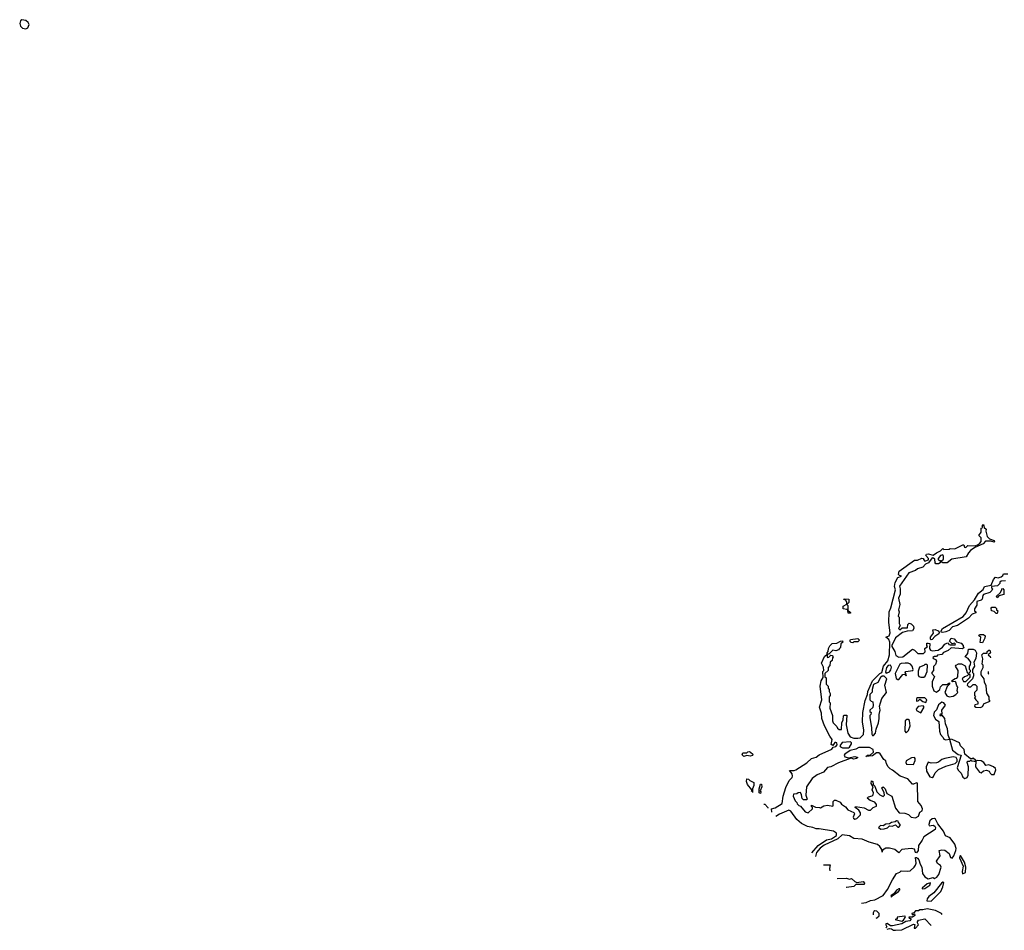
# Model space of a CAD drawing. Extents: x 1861455 to 2058065, y 200073 to 437907.
# Tile 52 of 256: x 1970058 to 1979463, y 200073 to 208772. Entities that reach past the tile are written whole.
import ezdxf

# ---------------------------------------------------------------- set-up
doc = ezdxf.new("R2010")
doc.units = 0

msp = doc.modelspace()

# ---------------------------------------------------------------- linework, layer by layer
at = {"layer": '0CON05XD'}
for points in [[(1970115, 208683.3), (1970136.4, 208693.6), (1970147.5, 208725), (1970137.5, 208745), (1970115, 208763.3), (1970078.3, 208771.7), (1970065, 208760), (1970057.5, 208735), (1970065, 208710), (1970085, 208690), (1970115, 208683.3)], [(1977242.8, 201201.3), (1977240, 201235), (1977275, 201242), (1977341.2, 201285), (1977351.4, 201355), (1977375, 201436.7), (1977408.8, 201505), (1977435.8, 201534.2), (1977438.8, 201545), (1977438.3, 201568.3), (1977411.7, 201598.3), (1977455, 201600), (1977472.7, 201607.3), (1977576.7, 201673.3), (1977622.5, 201715), (1977665, 201728), (1977695, 201748.8), (1977815, 201803.3), (1977827.5, 201822.5), (1977855, 201830), (1977867.5, 201845), (1977863.3, 201863.3), (1977855, 201866.7), (1977844.2, 201865.8), (1977825, 201840), (1977809.3, 201849.3), (1977818, 201895), (1977795, 201926.7), (1977745, 202027.5), (1977720, 202095), (1977716.1, 202146.1), (1977698.8, 202205), (1977720, 202275), (1977703.3, 202405), (1977712.5, 202455), (1977731.7, 202488.3), (1977730, 202545), (1977740, 202555), (1977737, 202587), (1977717.5, 202625), (1977745, 202690), (1977770, 202710), (1977770, 202725), (1977780, 202735), (1977783.3, 202765), (1977795, 202790), (1977818.3, 202811.7), (1977865, 202817.5), (1977900, 202835), (1977917, 202837), (1977920, 202825), (1977901.7, 202808.3), (1977900, 202775), (1977890, 202765), (1977878.3, 202751.7), (1977855, 202742.5), (1977825, 202750), (1977788.3, 202711.7), (1977770, 202710), (1977770, 202685), (1977775, 202680), (1977788.3, 202681.7), (1977805, 202700), (1977818.3, 202698.3), (1977830, 202685), (1977822.5, 202677.5), (1977818.3, 202651.7), (1977800, 202635), (1977797, 202603), (1977780, 202585), (1977780, 202555), (1977750, 202525), (1977750, 202495), (1977760, 202485), (1977763, 202423), (1977780, 202405), (1977780, 202385), (1977790, 202375), (1977790, 202355), (1977800, 202335), (1977800, 202315), (1977790, 202305), (1977790, 202255), (1977800, 202245), (1977797.5, 202195), (1977822.5, 202125), (1977822.5, 202075), (1977830, 202055), (1977865, 202020), (1977870, 202005), (1977885, 201990), (1977908.3, 201991.7), (1977910, 202055), (1977922.5, 202085), (1977928.3, 202121.7), (1977932.5, 202127.5), (1977958.3, 202128.3), (1977952.5, 202035), (1977967.5, 201955), (1977990.8, 201920.8), (1978025, 201908.8), (1978065, 201907.5), (1978085, 201913.3), (1978118.8, 201945), (1978121.4, 201985), (1978107.5, 202065), (1978110.8, 202155), (1978135, 202270), (1978157.5, 202325), (1978160, 202355), (1978204, 202455), (1978273.3, 202525), (1978293.3, 202536.7), (1978310, 202595), (1978351.7, 202648.3), (1978366.1, 202703.9), (1978370, 202825), (1978361.2, 202851.2), (1978330, 202875), (1978362.5, 202885), (1978373.8, 202915), (1978358.8, 203015), (1978364.2, 203115), (1978380, 203155), (1978422.5, 203325), (1978413.6, 203356.4), (1978420, 203395), (1978445, 203442.5), (1978480, 203455), (1978461.7, 203461.7), (1978453, 203473), (1978457.5, 203505), (1978605, 203608.8), (1978635, 203607.5), (1978675, 203627.5), (1978690, 203625), (1978690, 203615), (1978705, 203600), (1978738.3, 203611.7), (1978740, 203625), (1978712.5, 203652.5), (1978720, 203665), (1978735, 203670), (1978785, 203657.5), (1978815, 203680), (1978855, 203697.5), (1978875, 203720), (1978885, 203710), (1978935, 203712.5), (1978945, 203720), (1978991.7, 203718.3), (1979067, 203757), (1979077.5, 203755), (1979081.7, 203731.7), (1979095, 203730), (1979115, 203750), (1979183.6, 203746.4), (1979212.5, 203757.5), (1979230, 203770), (1979241.7, 203788.3), (1979241.7, 203821.7), (1979220, 203845), (1979242.5, 203875), (1979242.5, 203915), (1979258.3, 203921.7), (1979252.5, 203935), (1979265, 203950), (1979271.7, 203921.7), (1979290, 203905), (1979287.5, 203885), (1979300, 203835), (1979321.7, 203811.7), (1979366.4, 203796.4), (1979370, 203785), (1979365, 203780), (1979335, 203790), (1979285, 203790), (1979260, 203765), (1979181.2, 203728.8), (1979140, 203700), (1979120, 203680), (1979098.3, 203641.7), (1978963, 203617), (1978916.1, 203583.9), (1978875, 203582.5), (1978861.7, 203591.7), (1978861.7, 203598.3), (1978882.5, 203617.5), (1978883, 203643), (1978875, 203660), (1978855, 203652.5), (1978830, 203625), (1978831.7, 203611.7), (1978850, 203605), (1978850, 203585), (1978835, 203572.5), (1978810, 203575), (1978802.5, 203585), (1978798.3, 203618.3), (1978788.3, 203628.3), (1978775, 203630), (1978740, 203585), (1978710.7, 203569.3), (1978685, 203542.5), (1978635, 203526.7), (1978615, 203510), (1978551.7, 203488.3), (1978460.7, 203359.3), (1978467.5, 203335), (1978467.5, 203285), (1978452.5, 203245), (1978466.7, 203185), (1978452.5, 203135), (1978460, 203115), (1978450, 203075), (1978460, 203065), (1978457.5, 203005), (1978467.5, 202985), (1978453.3, 202955), (1978465, 202942.5), (1978488.3, 202961.7), (1978537, 202963), (1978542.5, 202995), (1978555, 203007.5), (1978575, 203000), (1978595, 202977.5), (1978600, 202955), (1978585, 202933.3), (1978535, 202931.2), (1978492, 202918), (1978423.6, 202866.4), (1978390, 202795), (1978390, 202785), (1978417.5, 202735), (1978427, 202697), (1978455, 202682.5), (1978495, 202686.2), (1978585, 202760), (1978605, 202750), (1978638.3, 202718.3), (1978691.7, 202718.3), (1978707, 202733), (1978703.9, 202766.1), (1978730, 202785), (1978722.5, 202795), (1978723.3, 202815), (1978735, 202817.5), (1978751.7, 202811.7), (1978747.5, 202765), (1978759.3, 202749.3), (1978775, 202742.5), (1978831.7, 202748.3), (1978873, 202777), (1978895, 202807.5), (1978915, 202817.5), (1978928.3, 202818.3), (1978933.6, 202803.6), (1978945, 202800), (1978995, 202800), (1978997, 202807), (1978987, 202817), (1978965, 202810), (1978940, 202835), (1978955, 202862.5), (1978985, 202857.5), (1979007.5, 202827.5), (1979050, 202815), (1979070, 202795), (1979070, 202785), (1979080, 202775), (1979065, 202763.3), (1978955, 202770), (1978927.5, 202745), (1978881.7, 202728.3), (1978865, 202707.5), (1978825, 202700), (1978815, 202690), (1978795, 202690), (1978781.7, 202678.3), (1978785, 202670), (1978810, 202660), (1978816.2, 202645), (1978805, 202612.5), (1978788.3, 202591.7), (1978787.5, 202555), (1978770, 202535), (1978770, 202525), (1978797.5, 202497.5), (1978773, 202447), (1978773.3, 202405), (1978790.8, 202360.8), (1978815, 202348.8), (1978846, 202374), (1978855, 202397.5), (1978875, 202420), (1978915, 202420), (1978938.3, 202438.3), (1978940, 202425), (1978917.5, 202402.5), (1978896.7, 202345), (1978913.3, 202313.3), (1978935, 202302.5), (1978975, 202310), (1979000, 202325), (1979020, 202345), (1979013, 202363), (1979020, 202395), (1979008.3, 202408.3), (1979000, 202445), (1978995, 202450), (1978968.3, 202448.3), (1978960, 202455), (1978995, 202480), (1979008.3, 202481.7), (1979020, 202495), (1979022.5, 202555), (1978997.5, 202595), (1979002.5, 202605), (1979025, 202617.5), (1979055, 202620), (1979088.3, 202598.3), (1979110, 202535), (1979115, 202530), (1979128.3, 202531.7), (1979140, 202545), (1979140, 202555), (1979130, 202565), (1979130, 202595), (1979141.7, 202608.3), (1979142.5, 202635), (1979119.3, 202669.3), (1979090, 202685), (1979113.6, 202716.4), (1979121.7, 202758.3), (1979165, 202757.5), (1979185, 202750), (1979197.5, 202725), (1979191.7, 202668.3), (1979172.5, 202635), (1979177.5, 202595), (1979160, 202565), (1979160, 202535), (1979170, 202525), (1979170, 202505), (1979160, 202475), (1979111.7, 202428.3), (1979110, 202415), (1979125, 202400), (1979145, 202400), (1979165, 202420), (1979185, 202420), (1979200, 202405), (1979201.7, 202368.3), (1979180, 202345), (1979180, 202315), (1979187.5, 202305), (1979180, 202295), (1979190, 202275), (1979210, 202255), (1979210, 202235), (1979181.7, 202228.3), (1979180, 202215), (1979190, 202205), (1979235, 202202.5), (1979255, 202210), (1979271.7, 202238.3), (1979328.3, 202261.7), (1979320, 202275), (1979317.5, 202305), (1979295, 202340), (1979289.3, 202409.3), (1979272.5, 202445), (1979270, 202475), (1979242.5, 202515), (1979242.5, 202545), (1979260, 202585), (1979260, 202605), (1979252.5, 202615), (1979257.5, 202665), (1979250, 202705), (1979265, 202720), (1979298.3, 202721.7), (1979300, 202735), (1979315, 202750), (1979325, 202750), (1979330, 202725), (1979310, 202705), (1979328.3, 202688.3), (1979329.9, 202675.9)], [(1978875, 202917.5), (1978861.7, 202921.7), (1978860, 202935), (1978873.3, 202955), (1979068.8, 203071.2), (1979097.5, 203105), (1979131.2, 203175), (1979180, 203230), (1979216.7, 203295), (1979262.5, 203327.5), (1979275, 203356.2), (1979338.3, 203371.7), (1979360, 203425), (1979380, 203445), (1979405, 203440), (1979431.7, 203448.3), (1979448.3, 203461.7), (1979455, 203480), (1979498.3, 203478.3)], [(1979475, 203410), (1979431.7, 203408.3), (1979421.7, 203398.3), (1979420, 203385), (1979397, 203363), (1979341.7, 203358.3), (1979340, 203345), (1979350, 203335), (1979345, 203320), (1979325, 203300), (1979265, 203280), (1979257.5, 203272.5), (1979252.5, 203237.5), (1979241.7, 203228.3), (1979200, 203215), (1979199.3, 203180.7), (1979180, 203145), (1979180, 203125), (1979190, 203115), (1979190, 203105), (1979157.5, 203092.5), (1979120, 203055), (1979016.1, 202983.9), (1978969.3, 202970.7), (1978935, 202936.7), (1978905, 202923.8), (1978875, 202917.5)], [(1979395, 203250), (1979390, 203265), (1979423, 203297), (1979440, 203325), (1979440, 203335), (1979448.3, 203338.3), (1979457.5, 203325), (1979458.3, 203281.7), (1979411.7, 203268.3), (1979395, 203250)], [(1977971.7, 203101.7), (1977970, 203130), (1977958.3, 203138.3), (1977923, 203143), (1977925, 203170), (1977960, 203190), (1977960, 203205), (1977948.3, 203228.3), (1977931.7, 203231.7), (1977935, 203240), (1977977, 203237), (1977977.5, 203205), (1977960, 203185), (1977967.5, 203175), (1977970, 203130), (1977995, 203110), (1977995, 203102.5), (1977971.7, 203101.7)], [(1979395, 203100), (1979385, 203100), (1979365, 203120), (1979340, 203125), (1979338.3, 203151.7), (1979345, 203160), (1979375, 203160), (1979388.3, 203148.3), (1979390, 203135), (1979400, 203125), (1979395, 203100)], [(1978765, 202847.5), (1978757.5, 202855), (1978757.5, 202875), (1978787, 202913), (1978780, 202945), (1978803.3, 202946.7), (1978833, 202933), (1978841.7, 202921.7), (1978837.5, 202905), (1978800, 202880), (1978775, 202850), (1978765, 202847.5)], [(1979255, 202820), (1979233, 202823), (1979240, 202875), (1979220, 202885), (1979225, 202900), (1979265, 202900), (1979280, 202885), (1979277.5, 202865), (1979255, 202820)], [(1978015, 202820), (1978001.7, 202821.7), (1977991.7, 202831.7), (1977990, 202845), (1977995, 202850), (1978065, 202860), (1978080, 202845), (1978065, 202830), (1978025, 202830), (1978015, 202820)], [(1978335, 202530), (1978345, 202532.5), (1978365, 202543.3), (1978379.5, 202560.4), (1978386.2, 202586.2), (1978377, 202607), (1978355, 202602.5), (1978336.4, 202583.6), (1978328.3, 202538.3), (1978335, 202530)], [(1978455, 202467.5), (1978495, 202516.7), (1978509.3, 202519.3), (1978526.4, 202503.6), (1978527.5, 202515), (1978517.5, 202535), (1978522.5, 202545), (1978590, 202555), (1978592.5, 202565), (1978583.8, 202595), (1978565.8, 202615.8), (1978545, 202624.3), (1978515, 202626), (1978477.7, 202622.3), (1978465.9, 202614.1), (1978421.2, 202525), (1978429.3, 202479.3), (1978445, 202467.5), (1978455, 202467.5)], [(1978665, 202490), (1978695, 202492.5), (1978708.3, 202501.7), (1978727.5, 202545), (1978730, 202605), (1978721.7, 202611.7), (1978705, 202612.5), (1978695, 202602.5), (1978653.6, 202586.4), (1978640.7, 202549.3), (1978640, 202515), (1978647, 202497), (1978665, 202490)], [(1979095, 202450), (1979138.3, 202491.7), (1979138.3, 202518.3), (1979121.7, 202518.3), (1979110, 202505), (1979083.9, 202496.1), (1979060, 202475), (1979075, 202450), (1979095, 202450)], [(1979311.1, 202546.5), (1979310.8, 202544.8), (1979310, 202541), (1979310, 202525), (1979314.5, 202520.5)], [(1978215, 201933.3), (1978233.3, 201955), (1978240, 201995), (1978262, 202055), (1978268.8, 202095), (1978266.7, 202135), (1978276.7, 202175), (1978272.5, 202215), (1978280, 202245), (1978293.9, 202286.1), (1978336.4, 202343.6), (1978322.5, 202415), (1978340, 202475), (1978315, 202500), (1978295, 202500), (1978280.7, 202489.3), (1978255, 202440), (1978215, 202420), (1978202.5, 202375), (1978201.7, 202348.3), (1978180, 202325), (1978180, 202275), (1978191.7, 202261.7), (1978207, 202257), (1978210, 202225), (1978207, 202203), (1978180, 202175), (1978180, 202165), (1978190, 202155), (1978187.5, 202135), (1978177.5, 202125), (1978177.5, 202105), (1978196.1, 202006.1), (1978197, 201947), (1978204, 201934), (1978215, 201933.3)], [(1978715, 202250), (1978722.5, 202275), (1978705, 202292.5), (1978635, 202292.5), (1978623, 202287), (1978625, 202262.5), (1978640, 202265), (1978655, 202280), (1978685, 202257.5), (1978715, 202250)], [(1978905, 201892.5), (1978940, 201900), (1978940, 201905), (1978927, 201937), (1978919.3, 201999.3), (1978901.2, 202045), (1978896.7, 202095), (1978868.3, 202128.3), (1978855, 202120), (1978850, 202125), (1978855, 202140), (1978868.3, 202141.7), (1978867.5, 202175), (1978900, 202225), (1978886.7, 202246.7), (1978865, 202252.5), (1978833.6, 202226.4), (1978815, 202180), (1978791.7, 202158.3), (1978787.5, 202125), (1978805, 202090), (1978837.5, 202067.5), (1978843.3, 201975), (1978853, 201943), (1978880, 201915), (1978885, 201900), (1978905, 201892.5)], [(1978665, 202150), (1978697.5, 202205), (1978687, 202217), (1978639.3, 202210.7), (1978620, 202185), (1978623.6, 202173.6), (1978665, 202150)], [(1978525, 201960), (1978548.3, 201981.7), (1978563.3, 202025), (1978556.4, 202076.4), (1978545, 202087.5), (1978533, 202087), (1978517, 202073), (1978512.5, 201975), (1978525, 201960)], [(1977916, 201816), (1977973.9, 201816.1), (1977985, 201822.5), (1978003.3, 201855), (1978002.5, 201865), (1977993, 201873), (1977915, 201866.7), (1977892.5, 201835), (1977897.5, 201825), (1977916, 201816)], [(1979085, 201523.3), (1979107.7, 201532.3), (1979116.7, 201555), (1979121.2, 201635), (1979110, 201675), (1979111.7, 201688.3), (1979135, 201690), (1979145, 201700), (1979153, 201693), (1979175, 201690), (1979190, 201690), (1979190, 201695), (1979166.4, 201716.4), (1979155, 201710), (1979141.7, 201711.7), (1979087.5, 201755), (1979079.5, 201799.6), (1979043.3, 201835), (1979033.8, 201863.8), (1978965, 201897.5), (1978940, 201900), (1978967.5, 201795), (1979021.7, 201751.7), (1979050, 201745), (1979013.3, 201625), (1979023.9, 201603.9), (1979052.5, 201575), (1979066.7, 201535), (1979085, 201523.3)], [(1976975, 201732.5), (1976958.3, 201748.3), (1976965, 201770), (1977005, 201770), (1977011.7, 201778.3), (1977025, 201780), (1977040, 201775), (1977060, 201755), (1977057, 201743), (1977035, 201737.5), (1977005, 201742.5), (1976975, 201732.5)], [(1978035, 201136.2), (1978055, 201140), (1978090, 201175), (1978090, 201195), (1978075, 201220), (1978040, 201245), (1978043, 201257), (1978125, 201243.3), (1978165, 201222.5), (1978185, 201222.5), (1978210, 201245), (1978241.7, 201258.3), (1978242.5, 201275), (1978225, 201297.5), (1978182.3, 201312.3), (1978152.5, 201335), (1978165, 201347.5), (1978201.7, 201358.3), (1978211.7, 201368.3), (1978212.5, 201385), (1978202.5, 201415), (1978210, 201445), (1978192.5, 201475), (1978195, 201500), (1978207.5, 201495), (1978210, 201465), (1978225, 201450), (1978246.4, 201396.4), (1978275, 201367.5), (1978305, 201350), (1978317.5, 201365), (1978317, 201387), (1978293.3, 201435), (1978305, 201442.5), (1978326.2, 201425), (1978340.7, 201380.7), (1978390, 201355), (1978425, 201240), (1978457.5, 201195), (1978513.3, 201193.3), (1978548.3, 201178.3), (1978575, 201153.8), (1978615, 201148.8), (1978642.5, 201165), (1978657, 201203), (1978680, 201215), (1978682.5, 201235), (1978670, 201265), (1978638.8, 201305), (1978635, 201480), (1978625, 201482.5), (1978595, 201468.8), (1978585, 201470), (1978540.7, 201520.7), (1978470, 201545), (1978394.4, 201604.4), (1978374.4, 201614.4), (1978355, 201636.2), (1978338, 201665), (1978331.2, 201691.2), (1978312.5, 201705), (1978278, 201758), (1978265, 201767.5), (1978243, 201767), (1978205, 201740), (1978140, 201735), (1978155, 201747.5), (1978185, 201750), (1978212.5, 201775), (1978209.3, 201799.3), (1978175, 201820), (1978075, 201818.8), (1978045.8, 201804.2), (1977989.3, 201790.7), (1977940, 201755), (1977933.3, 201745), (1977940.5, 201730.4), (1977975, 201720), (1978035, 201733.3), (1978062.5, 201725), (1978052.5, 201715), (1978025, 201708.8), (1977990, 201720), (1977990, 201715), (1977878.3, 201671.7), (1977805.9, 201634.1), (1977775, 201627.5), (1977735, 201582.5), (1977675, 201557.5), (1977627, 201523), (1977572.5, 201445), (1977566.7, 201365), (1977580, 201325), (1977575, 201320), (1977545, 201320), (1977531.7, 201331.7), (1977527, 201367), (1977515, 201390), (1977495, 201387.5), (1977482.5, 201377.5), (1977450, 201375), (1977447.5, 201355), (1977465, 201310), (1977480, 201295), (1977485, 201280), (1977500, 201265), (1977515, 201260), (1977560, 201205), (1977590, 201195), (1977630, 201235), (1977630, 201245), (1977620, 201255), (1977622.5, 201267.5), (1977660.7, 201250.7), (1977697, 201247), (1977707, 201243), (1977738.3, 201261.7), (1977775, 201270), (1977825, 201260), (1977830, 201265), (1977830, 201305), (1977840, 201315), (1977855, 201316.7), (1977896, 201296), (1977907, 201277), (1977945, 201252.5), (1977970, 201225), (1978025, 201197.5), (1978032.5, 201185), (1978020, 201155), (1978022.5, 201145), (1978035, 201136.2)], [(1978595, 201657.5), (1978613.3, 201695), (1978612.5, 201715), (1978605, 201722.5), (1978578.3, 201721.7), (1978526.4, 201693.6), (1978521.2, 201675), (1978529.3, 201659.3), (1978595, 201657.5)], [(1978775, 201532.5), (1978788.3, 201541.7), (1978802.1, 201577.9), (1978835, 201610), (1978905, 201642.5), (1978994.2, 201665.8), (1979013.3, 201686.7), (1979013.8, 201705), (1979003.9, 201723.9), (1978975, 201731.2), (1978895, 201716), (1978865.9, 201704.1), (1978835, 201678.8), (1978815, 201674.2), (1978765, 201671.2), (1978735, 201680), (1978716.2, 201635), (1978720, 201595), (1978750.7, 201540.7), (1978775, 201532.5)], [(1979341.7, 201561.7), (1979365, 201562.5), (1979382.5, 201605), (1979378.3, 201618.3), (1979360, 201635), (1979315, 201653.3), (1979288.3, 201648.3), (1979267.7, 201677.7), (1979241.7, 201691.7), (1979203.3, 201696.7), (1979190, 201690), (1979186.7, 201635), (1979225, 201582.5), (1979241.7, 201578.3), (1979263, 201597), (1979291.7, 201601.7), (1979320, 201595), (1979327.5, 201575), (1979341.7, 201561.7)], [(1977047, 201399.9), (1977050, 201405), (1977050, 201415), (1977010, 201465), (1977000, 201495), (1977005, 201520), (1977018.3, 201518.3), (1977033, 201503), (1977070, 201485), (1977070, 201455), (1977057.5, 201425), (1977057.5, 201389.2)], [(1977135, 201380), (1977120, 201385), (1977120, 201425), (1977135, 201470), (1977145, 201470), (1977146.4, 201443.6), (1977130, 201405), (1977136.4, 201396.4), (1977135, 201380)], [(1977166.1, 201279), (1977175, 201277.5), (1977203.3, 201245), (1977203, 201241.6)], [(1977626.1, 200812.5), (1977683.8, 200885), (1977765, 200938), (1977811.7, 200948.3), (1977861.2, 200978.8), (1977860.5, 201000.4), (1977830.5, 201020.4), (1977695, 201044.2), (1977665, 201044.2), (1977634.4, 201054.4), (1977582.5, 201065), (1977525, 201094.2), (1977480.5, 201130.4), (1977425, 201212.5), (1977405, 201220), (1977315, 201183.3), (1977282.1, 201161.4)], [(1978100.5, 200331.3), (1978145, 200340), (1978185, 200358.8), (1978225.6, 200364.4), (1978305, 200407.1), (1978347.1, 200462.9), (1978394.1, 200555.9), (1978435, 200617.5), (1978465, 200627.5), (1978478.3, 200641.7), (1978535, 200636.7), (1978565, 200642.5), (1978602, 200675), (1978616.2, 200695), (1978620.8, 200715), (1978615, 200767.5), (1978625, 200770), (1978635, 200763.3), (1978648, 200745), (1978658.8, 200705), (1978675.8, 200675), (1978681.2, 200615), (1978702.9, 200582.9), (1978735, 200566.2), (1978785, 200577.5), (1978797.5, 200567.5), (1978819.7, 200580.3), (1978839.2, 200605), (1978860, 200675), (1978855, 200692.5), (1978825, 200711.2), (1978814, 200735), (1978850, 200785), (1978840, 200835), (1978865, 200842.5), (1978895, 200840), (1978935.6, 200805.6), (1978950, 200770), (1978965, 200761.2), (1978982, 200785), (1979001.2, 200835), (1979002.5, 200855), (1978991.2, 200895), (1978945.9, 200955.9), (1978902.5, 200975), (1978881.1, 201021.1), (1978829.3, 201089.3), (1978805, 201136.2), (1978795, 201141.2), (1978772.7, 201137.3), (1978752.5, 201117.5), (1978742.5, 201085), (1978745, 201070), (1978785, 201076.7), (1978799.3, 201069.3), (1978807.5, 201055), (1978802.5, 201035), (1978693.6, 200966.4), (1978680, 200935), (1978642, 200885), (1978640, 200835), (1978625, 200813.3), (1978615, 200817.5), (1978605, 200847.5), (1978575, 200855.8), (1978485.6, 200844.4), (1978455, 200812.5), (1978416.6, 200846.6), (1978365, 200859.2), (1978331.2, 200858.8), (1978300.7, 200839.3), (1978295, 200820), (1978292, 200845), (1978274.6, 200874.6), (1978251.7, 200891.7), (1978173.3, 200915), (1978105, 200944.5), (1978025, 200951.2), (1977985, 200976), (1977915, 200984), (1977872.3, 200947.7), (1977742.9, 200887.1), (1977702.9, 200857.1), (1977670, 200815), (1977658.6, 200779.5)], [(1978285, 201040), (1978315, 201043.3), (1978347, 201053), (1978365, 201070), (1978391.7, 201068.3), (1978425, 201080), (1978445, 201060), (1978455, 201060), (1978470, 201075), (1978470, 201085), (1978451.7, 201101.7), (1978450, 201115), (1978435, 201120), (1978421.7, 201108.3), (1978385, 201102.5), (1978365, 201090), (1978333, 201087), (1978307.5, 201072.5), (1978280, 201075), (1978260, 201055), (1978285, 201040)], [(1979065, 200612.5), (1979093.6, 200626.4), (1979095.8, 200675.8), (1979083.3, 200725), (1979045, 200787.5), (1979038.3, 200781.7), (1979036.7, 200765), (1979068.8, 200685), (1979061.2, 200635), (1979065, 200612.5)], [(1977737.6, 200699.4), (1977800, 200700), (1977793.3, 200665), (1977795.3, 200640.8)], [(1977867.6, 200567.5), (1977955, 200570), (1977985, 200562.5), (1978005, 200567.5), (1978035, 200540), (1978055, 200530), (1978115, 200540), (1978127.5, 200525), (1978125, 200510), (1978045, 200510), (1978025, 200493.3), (1977955, 200482), (1977951.4, 200482.5)], [(1978765, 200352.5), (1978855.8, 200444.2), (1978875, 200487.5), (1978885, 200530), (1978875, 200532.5), (1978863.3, 200525), (1978789.5, 200430.4), (1978743.2, 200396.8), (1978726.7, 200375), (1978723.3, 200353.3), (1978765, 200352.5)], [(1978385, 200392.5), (1978400, 200410), (1978453.3, 200445), (1978465, 200460), (1978465, 200470), (1978455, 200470), (1978435, 200456.7), (1978408.3, 200421.7), (1978382.5, 200405), (1978380, 200395), (1978385, 200392.5)], [(1978680, 200470), (1978705, 200473.3), (1978752.5, 200505), (1978758.3, 200528.3), (1978725, 200516.7), (1978680, 200475), (1978680, 200470)], [(1978239.2, 200190.6), (1978245, 200192.5), (1978268, 200212), (1978269.4, 200235), (1978247.1, 200257.1), (1978225, 200260), (1978215.8, 200254.2), (1978210.9, 200239.1), (1978210.6, 200219.6)], [(1978870.2, 200224.8), (1978862.5, 200235), (1978805, 200262), (1978725, 200277.5), (1978685, 200267.5), (1978655, 200270), (1978645, 200260), (1978615, 200260), (1978598.3, 200241.7), (1978580, 200235), (1978581.7, 200221.7), (1978605, 200230), (1978610, 200215), (1978585, 200200), (1978551.7, 200198.3), (1978555, 200190), (1978570, 200185), (1978570, 200175), (1978560, 200165), (1978523.8, 200156.2), (1978485, 200136.7), (1978395, 200116.7), (1978375, 200117.5), (1978345, 200137.5), (1978332.5, 200135), (1978330, 200125), (1978340, 200105), (1978331.7, 200096.7)], [(1978345.5, 200082.7), (1978365, 200090), (1978385, 200087.5), (1978405, 200073.8), (1978425, 200073.3), (1978485, 200076.7), (1978595, 200133.3), (1978610, 200130), (1978602.5, 200095), (1978615, 200093.8), (1978643.3, 200125), (1978633.3, 200143.3), (1978633.3, 200155), (1978645, 200170), (1978705, 200182.5), (1978766.1, 200119.4)], [(1978485, 200160), (1978500, 200170), (1978517.5, 200195), (1978520, 200205), (1978508.3, 200208.3), (1978440, 200200), (1978438.3, 200181.7), (1978420, 200175), (1978485, 200160)]]:
    msp.add_lwpolyline(points, dxfattribs=at)

doc.saveas('drawing.dxf')
